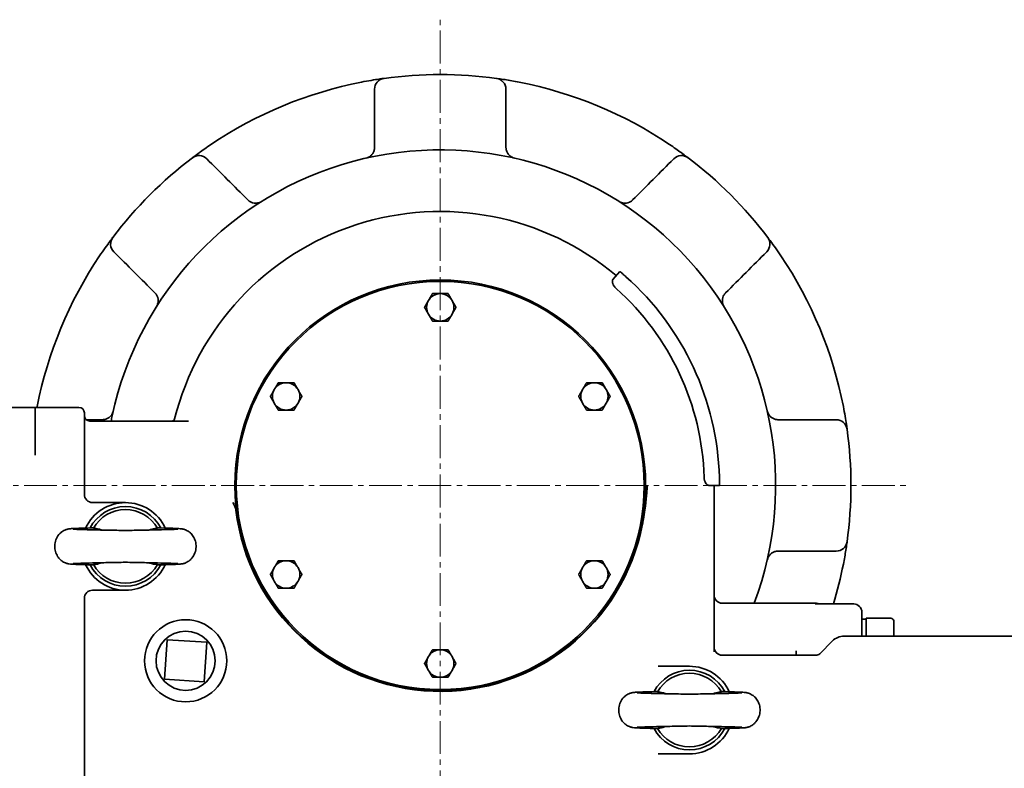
# Model space of a CAD drawing. Header units: millimetres. Extents: x -1136 to 1210, y -426 to 905.
# Tile 11 of 33: x -88 to 271, y -174 to 99. Entities that reach past the tile are written whole.
import ezdxf

# ---------------------------------------------------------------- set-up
doc = ezdxf.new("R2010")
doc.units = ezdxf.units.MM
doc.linetypes.add('点画线', pattern=[18, 12, -2, 2, -2])
doc.layers.add('中心线层', color=1, linetype='点画线', lineweight=18)
doc.layers.add('粗实线层', color=7, linetype='Continuous', lineweight=35)

msp = doc.modelspace()

# ---------------------------------------------------------------- linework, layer by layer
at = {"layer": '中心线层'}
for p, q in [((65.1863, -241.2162), (65.1863, 98.7838)), ((-104.8137, -71.2162), (235.1863, -71.2162))]:
    msp.add_line(p, q, dxfattribs=at)
at = {"layer": '粗实线层'}
for p, q in [((41.1863, 73.4075), (41.1863, 52.1461)), ((89.1863, 73.4075), (89.1863, 52.1461)), ((130.7506, 6.9203), (128.2349, 3.9223)), ((-82.8137, -42.7162), (-95.8137, -42.7162)), ((-82.8137, -42.7162), (-82.8137, -59.7162)), ((-82.8137, -42.7162), (-66.8137, -42.7162)), ((-64.8137, -44.7162), (-64.8137, -60.2162)), ((-62.8137, -47.7162), (-26.7538, -47.7162)), ((-82.8137, -60.2162), (-82.8137, -59.7162)), ((-64.8137, -74.4645), (-64.8137, -60.2162)), ((163.2726, -71.2162), (167.1863, -71.2162)), ((165.1863, -131.9012), (165.1863, -71.2162)), ((-49.8137, -77.4645), (-61.8137, -77.4645)), ((-61.8137, -109.4645), (-49.8137, -109.4645)), ((-64.8137, -202.7457), (-64.8137, -112.4645)), ((195.1863, -114.2162), (168.1863, -114.2162)), ((195.1863, -114.2162), (202.1863, -114.2162)), ((202.5335, -114.4933), (216.1863, -114.4933)), ((219.1863, -117.4933), (219.1863, -117.4987)), ((219.1863, -117.4987), (219.1863, -118.988)), ((219.1863, -118.988), (219.1863, -126.0761)), ((219.1863, -119.9814), (220.7863, -119.9814)), ((220.7863, -119.6814), (220.7863, -126.2162)), ((229.7863, -119.6814), (220.7863, -119.6814)), ((230.7863, -120.6814), (230.7863, -126.2162)), ((-34.5817, -127.5143), (-35.5156, -141.9841)), ((-20.1118, -128.4482), (-34.5817, -127.5143)), ((-21.0457, -142.9181), (-20.1118, -128.4482)), ((203.7721, -132.6304), (208.4289, -127.9735)), ((322.1863, -126.2162), (212.6716, -126.2162)), ((195.1863, -133.2162), (195.1863, -131.6484)), ((195.1863, -133.2162), (168.1863, -133.2162)), ((202.3579, -133.2162), (195.1863, -133.2162)), ((156.1863, -137.2162), (144.8051, -137.2162)), ((-35.5156, -141.9841), (-21.0457, -142.9181)), ((144.8051, -169.2162), (156.1863, -169.2162))]:
    msp.add_line(p, q, dxfattribs=at)
for centre, radius in [((65.1863, -71.2162), 75), ((65.1863, -71.2162), 74.5), ((-27.8137, -135.2162), 15), ((-27.8137, -135.2162), 10.8111)]:
    msp.add_circle(centre, radius, dxfattribs=at)
for centre, radius, start, end in [((65.1863, -71.2162), 150, 101.056729, 123.943271), ((45.1863, 73.4075), 4, 97.873494, 180), ((65.1863, -71.2162), 150, 82.126506, 97.873494), ((85.1863, 73.4075), 4, 0, 82.126506), ((65.1863, -71.2162), 150, 56.056729, 78.943271), ((65.1863, -71.2162), 122.5, 339.450259, 168.016669), ((65.1863, -71.2162), 150, 127.126506, 142.873494), ((-22.9359, 45.1903), 4, 45, 127.126506), ((153.3085, 45.1903), 4, 52.873494, 135), ((65.1863, -71.2162), 150, 37.126506, 52.873494), ((65.1863, -71.2162), 100, 50, 165.961475), ((-51.2202, 16.906), 4, 142.873494, 225), ((181.5928, 16.906), 4, 315, 37.126506), ((65.1863, -71.2162), 150, 146.056729, 168.943271), ((65.1863, -71.2162), 150, 11.056729, 33.943271), ((65.1863, -71.2162), 102, 1.685413, 48.314587), ((65.1863, -71.2162), 96.4329, 1.782743, 48.217257), ((65.1863, -6.2162), 5, 90, 150), ((65.1863, -6.2162), 5, 30, 90), ((65.1863, -6.2162), 5, 150, 210), ((65.1863, -6.2162), 5, 330, 30), ((65.1863, -6.2162), 5, 210, 270), ((65.1863, -6.2162), 5, 270, 330), ((8.8946, -38.7162), 5, 90, 150), ((8.8946, -38.7162), 5, 30, 90), ((121.478, -38.7162), 5, 90, 150), ((121.478, -38.7162), 5, 30, 90), ((8.8946, -38.7162), 5, 150, 210), ((8.8946, -38.7162), 5, 330, 30), ((121.478, -38.7162), 5, 150, 210), ((121.478, -38.7162), 5, 330, 30), ((-66.8137, -44.7162), 2, 0, 90), ((8.8946, -38.7162), 5, 210, 270), ((8.8946, -38.7162), 5, 270, 330), ((121.478, -38.7162), 5, 210, 270), ((121.478, -38.7162), 5, 270, 330), ((-62.8137, -45.7162), 2, 180, 270), ((-32.7971, -46.7162), 1, 270, 345.961475), ((209.81, -51.2162), 4, 7.873494, 90), ((65.1863, -71.2162), 150, 352.126506, 7.873494), ((-61.8137, -74.4645), 3, 180, 270), ((-49.8137, -93.4645), 16, 24.705808, 155.294103), ((-49.8137, -93.4645), 14.55, 27.551912, 152.448066), ((-49.8137, -93.4645), 13.45, 29.731493, 150.268507), ((65.1863, -71.2162), 75.1828, 186.879101, 349.176272), ((209.81, -91.2162), 4, 270, 352.126506), ((-49.8137, -93.4645), 16, 204.706806, 335.293098), ((-49.8137, -93.4645), 14.55, 207.553018, 332.446952), ((-49.8137, -93.4645), 13.45, 209.731408, 330.268591), ((8.8946, -103.7162), 5, 90, 150), ((8.8946, -103.7162), 5, 30, 90), ((121.478, -103.7162), 5, 90, 150), ((121.478, -103.7162), 5, 30, 90), ((65.1863, -71.2162), 150, 343.230997, 348.943271), ((8.8946, -103.7162), 5, 150, 210), ((8.8946, -103.7162), 5, 330, 30), ((121.478, -103.7162), 5, 150, 210), ((121.478, -103.7162), 5, 330, 30), ((8.8946, -103.7162), 5, 210, 270), ((8.8946, -103.7162), 5, 270, 330), ((121.478, -103.7162), 5, 210, 270), ((121.478, -103.7162), 5, 270, 330), ((-61.8137, -112.4645), 3, 90, 180), ((168.1863, -111.2162), 3, 180, 270), ((202.1863, -117.2162), 3, 65.18139, 90), ((216.1863, -117.4933), 3, 0, 90), ((229.7863, -120.6814), 1, 0, 90), ((212.6716, -132.2162), 6, 90, 135), ((65.1863, -136.2162), 5, 90, 150), ((65.1863, -136.2162), 5, 30, 90), ((168.1863, -130.2162), 3, 180, 270), ((202.3579, -131.2162), 2, 270, 315), ((65.1863, -136.2162), 5, 150, 210), ((65.1863, -136.2162), 5, 330, 30), ((65.1863, -136.2162), 5, 210, 270), ((65.1863, -136.2162), 5, 270, 330), ((156.1863, -153.2162), 14.55, 27.551904, 152.448065), ((156.1863, -153.2162), 13.45, 29.731493, 150.268507), ((156.1863, -153.2162), 16, 24.7058, 90), ((156.1863, -153.2162), 14.55, 207.553018, 332.446958), ((156.1863, -153.2162), 13.45, 209.731408, 330.268593), ((156.1863, -153.2162), 16, 270, 335.293104)]:
    msp.add_arc(centre, radius, start, end, dxfattribs=at)
for centre, major_axis, ratio, start_param, end_param in [((36.1172, 51.963), (5.0163, 0.8277), 0.88131898, 6.07722974, 6.13880671), ((94.2554, 51.963), (-5.0163, 0.8277), 0.88131898, 0.14437859, 0.20595556), ((-1.3596, 36.4396), (-4.1324, -2.9618), 0.88131898, 0.14437859, 0.20595556), ((131.7322, 36.4396), (4.1324, -2.9618), 0.88131898, 6.07722974, 6.13880671), ((-42.4695, -4.6703), (2.9618, 4.1324), 0.88131898, 6.07722974, 6.13880671), ((172.8421, -4.6703), (-2.9618, 4.1324), 0.88131898, 0.14437859, 0.20595556), ((-57.9929, -42.1471), (-0.8277, -5.0163), 0.88131898, 0.14437859, 0.20595556), ((188.3655, -42.1471), (0.8277, -5.0163), 0.88131898, 6.07722974, 6.13880671), ((63.3845, -34.1481), (0, 159.316), 0.49999912, 4.4726258, 4.47756684), ((188.3655, -100.2853), (0.8277, 5.0163), 0.88131898, 0.14437859, 0.20595556)]:
    msp.add_ellipse(centre, major_axis=major_axis, ratio=ratio, start_param=start_param, end_param=end_param, dxfattribs=at)
for points, knots in [([(44.6384, 77.3698), (44.6384, 77.3698), (44.318, 77.3259), (42.7914, 77.1073), (40.0584, 76.6775), (37.6286, 76.2358), (36.4192, 75.9995)], [0, 0, 0, 0, 1.78578244, 3.57156488, 5.95260813, 8.33365139, 8.33365139, 8.33365139, 8.33365139]), ([(93.9534, 75.9995), (93.0476, 76.1765), (91.2145, 76.5165), (88.4901, 76.9704), (86.3045, 77.2927), (85.7342, 77.3698), (85.7342, 77.3698)], [0, 0, 0, 0, 1.78578604, 3.57157208, 5.95262014, 8.33366819, 8.33366819, 8.33366819, 8.33366819]), ([(-18.5695, 53.2224), (-19.3352, 52.7071), (-20.8718, 51.6513), (-23.1191, 50.0459), (-24.8925, 48.7283), (-25.3502, 48.3795), (-25.3502, 48.3795)], [0, 0, 0, 0, 1.78578604, 3.57157208, 5.95262013, 8.33366819, 8.33366819, 8.33366819, 8.33366819]), ([(41.1767, 51.8692), (41.1481, 51.4566), (40.9619, 50.6707), (40.4292, 49.7326), (39.7434, 49.0222), (38.9626, 48.5244), (38.3966, 48.322), (38.0954, 48.2507), (38.0836, 48.248), (38.0717, 48.2453)], [0, 0, 0, 0, 1.01356307, 2.02712613, 3.0406892, 4.05425226, 5.06781533, 5.06781533, 5.10935688, 5.10935688, 5.10935688, 5.10935688]), ([(92.3009, 48.2453), (92.289, 48.248), (92.2772, 48.2507), (91.976, 48.322), (91.41, 48.5244), (90.6292, 49.0222), (89.9434, 49.7326), (89.4107, 50.6707), (89.2245, 51.4566), (89.1959, 51.8692)], [0, 0, 0, 0, 0.04155741, 0.04155741, 1.05511731, 2.06867722, 3.08223713, 4.09579704, 5.10935694, 5.10935694, 5.10935694, 5.10935694]), ([(155.7228, 48.3795), (155.7228, 48.3795), (155.2636, 48.7285), (153.0032, 50.4098), (150.4755, 52.1903), (148.9421, 53.2224)], [0, 0, 0, 0, 2.38102667, 4.76205334, 8.33359334, 8.33359334, 8.33359334, 8.33359334]), ([(-0.1128, 32.4288), (-0.123, 32.4224), (-0.1331, 32.416), (-0.3964, 32.2535), (-0.9398, 31.9963), (-1.8439, 31.7961), (-2.8313, 31.8134), (-3.8714, 32.1), (-4.5588, 32.5241), (-4.8709, 32.7957)], [0, 0, 0, 0, 0.04093945, 0.04093945, 1.05462126, 2.06830307, 3.08198488, 4.09566669, 5.1093485, 5.1093485, 5.1093485, 5.1093485]), ([(135.2435, 32.7957), (134.9314, 32.5241), (134.244, 32.1), (133.2039, 31.8134), (132.2166, 31.7961), (131.3124, 31.9963), (130.769, 32.2535), (130.5058, 32.416), (130.4956, 32.4224), (130.4854, 32.4288)], [0, 0, 0, 0, 1.01366917, 2.02733833, 3.0410075, 4.05467667, 5.06834583, 5.06834583, 5.10934874, 5.10934874, 5.10934874, 5.10934874]), ([(-54.4094, 19.3203), (-54.4094, 19.3203), (-54.6049, 19.0628), (-55.5298, 17.8288), (-57.1585, 15.5924), (-58.5642, 13.5619), (-59.2523, 12.5396)], [0, 0, 0, 0, 1.78578244, 3.57156488, 5.95260813, 8.33365138, 8.33365138, 8.33365138, 8.33365138]), ([(189.6249, 12.5396), (188.9378, 13.5605), (187.5225, 15.6045), (185.9019, 17.8292), (184.9768, 19.0638), (184.782, 19.3203), (184.782, 19.3203)], [0, 0, 0, 0, 2.38104254, 4.76208507, 6.54786697, 8.33364887, 8.33364887, 8.33364887, 8.33364887]), ([(128.0339, 3.0904), (128.0205, 3.285), (128.0352, 3.4598), (128.1111, 3.7323), (128.1641, 3.8378), (128.2349, 3.9223)], [0, 0, 0, 0, 0.477835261, 0.477835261, 0.875178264, 0.875178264, 0.875178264, 0.875178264]), ([(133.0204, 4.9582), (132.739, 5.2087), (132.4374, 5.4743), (131.8798, 5.9597), (131.6239, 6.1796), (131.2187, 6.5256), (131.0425, 6.6747), (130.8084, 6.872), (130.7506, 6.9203), (130.7506, 6.9203)], [0, 0, 0, 0, 0.75017322, 0.75017322, 1.50034644, 1.50034644, 2.25038803, 2.25038803, 3.00042962, 3.00042962, 3.00042962, 3.00042962]), ([(129.4403, 0.6916), (129.4271, 0.7034), (129.414, 0.7152), (129.1262, 0.9774), (128.8636, 1.2707), (128.4423, 1.8663), (128.2833, 2.1687), (128.1002, 2.6595), (128.049, 2.8827), (128.0339, 3.0904)], [0, 0, 0, 0, 0.04660341, 0.04660341, 1.03080212, 1.03080212, 2.01500082, 2.01500082, 2.84166518, 2.84166518, 2.84166518, 2.84166518]), ([(-38.8255, -1.159), (-38.554, -1.4711), (-38.1299, -2.1585), (-37.8433, -3.1986), (-37.826, -4.1859), (-38.0262, -5.0901), (-38.2834, -5.6335), (-38.4459, -5.8967), (-38.4523, -5.9069), (-38.4587, -5.9171)], [0, 0, 0, 0, 1.01366917, 2.02733833, 3.0410075, 4.05467667, 5.06834583, 5.06834583, 5.10934874, 5.10934874, 5.10934874, 5.10934874]), ([(168.8313, -5.9171), (168.8249, -5.9069), (168.8185, -5.8968), (168.656, -5.6335), (168.3988, -5.0901), (168.1986, -4.186), (168.2159, -3.1986), (168.5025, -2.1585), (168.9266, -1.4711), (169.1981, -1.159)], [0, 0, 0, 0, 0.04093945, 0.04093945, 1.05462126, 2.06830307, 3.08198488, 4.09566669, 5.1093485, 5.1093485, 5.1093485, 5.1093485]), ([(213.7722, -50.6682), (213.7722, -50.6682), (213.7284, -50.3479), (213.5098, -48.8213), (213.08, -46.0883), (212.6383, -43.6585), (212.402, -42.4491)], [0, 0, 0, 0, 1.78578244, 3.57156488, 5.95260813, 8.33365139, 8.33365139, 8.33365139, 8.33365139]), ([(-54.2941, -44.1808), (-54.507, -45.0301), (-55.1541, -46.1077), (-56.6998, -46.9943), (-57.4865, -47.178), (-57.8991, -47.2066)], [0, 0, 0, 0, 2.98952766, 4.00308558, 5.0166435, 5.0166435, 5.0166435, 5.0166435]), ([(-54.3133, -44.2655), (-54.3062, -44.2354), (-54.2991, -44.2053), (-54.2864, -44.1507), (-54.2808, -44.1261), (-54.2752, -44.1016)], [0, 0, 0, 0, 0.092784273, 0.092784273, 0.168296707, 0.168296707, 0.168296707, 0.168296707]), ([(-54.2752, -44.1016), (-54.2779, -44.1135), (-54.2806, -44.1253), (-54.2869, -44.1517), (-54.2905, -44.1663), (-54.2941, -44.1808)], [0, 0, 0, 0, 0.036524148, 0.036524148, 0.0814757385, 0.0814757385, 0.0814757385, 0.0814757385]), ([(188.2717, -47.2066), (187.8591, -47.178), (187.0732, -46.9918), (186.1351, -46.4591), (185.4247, -45.7733), (184.9269, -44.9925), (184.7245, -44.4265), (184.6532, -44.1253), (184.6505, -44.1134), (184.6478, -44.1016)], [0, 0, 0, 0, 1.01356307, 2.02712613, 3.0406892, 4.05425226, 5.06781533, 5.06781533, 5.10935688, 5.10935688, 5.10935688, 5.10935688]), ([(162.5737, -70.8973), (162.3983, -70.7443), (162.2362, -70.5387), (161.9603, -70.052), (161.8309, -69.7358), (161.6455, -69.0302), (161.5896, -68.6406), (161.5737, -68.2515), (161.5731, -68.2339), (161.5725, -68.2162)], [0, 0, 0, 0, 0.93961128, 0.93961128, 1.91321022, 1.91321022, 2.88680917, 2.88680917, 2.93291067, 2.93291067, 2.93291067, 2.93291067]), ([(167.1863, -71.2162), (167.1863, -71.2162), (167.1864, -71.1409), (167.1857, -70.8347), (167.1848, -70.6039), (167.1802, -70.0711), (167.1762, -69.7337), (167.1628, -68.9945), (167.1533, -68.5928), (167.1422, -68.2162)], [0, 0, 0, 0, 0.75004159, 0.75004159, 1.50008318, 1.50008318, 2.2502564, 2.2502564, 3.00042962, 3.00042962, 3.00042962, 3.00042962]), ([(163.2726, -71.2162), (163.0874, -71.2162), (162.8753, -71.1353), (162.6344, -70.9492), (162.6039, -70.924), (162.5737, -70.8973)], [0, 0, 0, 0, 0.68278362, 0.68278362, 0.781648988, 0.781648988, 0.781648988, 0.781648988]), ([(139.0316, -85.3346), (139.0351, -85.3162), (139.0386, -85.2978), (139.1501, -84.7133), (139.2547, -84.1424), (139.5519, -82.442), (139.7326, -81.302), (140.4372, -76.3302), (140.6763, -72.8878), (140.753, -72.077), (140.7583, -72.0247), (140.7637, -71.9813)], [0, 0, 0, 0, 0.04369937, 0.04369937, 1.38758537, 1.38758537, 4.02318306, 4.02318306, 12.83326335, 12.83326335, 13.4720753, 13.4720753, 13.4720753, 13.4720753]), ([(-9.4553, -80.2212), (-9.5083, -79.7817), (-9.6457, -79.3539), (-9.8185, -78.9455), (-9.8379, -78.8996), (-9.8579, -78.8539), (-9.8782, -78.8083), (-9.898, -78.7641), (-9.9181, -78.72), (-9.9387, -78.6761), (-10.0225, -78.4967), (-10.1159, -78.3116), (-10.2133, -78.126), (-10.3278, -77.9078), (-10.4474, -77.6885), (-10.5642, -77.4744), (-10.566, -77.4711), (-10.5678, -77.4678), (-10.5696, -77.4645)], [0, 0, 0, 0, 1.36056492, 1.36056492, 1.36056492, 1.51347922, 1.51347922, 1.51347922, 1.66173873, 1.66173873, 1.66173873, 2.26770322, 2.26770322, 2.26770322, 2.97987877, 2.97987877, 2.97987877, 2.99091338, 2.99091338, 2.99091338, 2.99091338]), ([(-61.5716, -100.2226), (-63.3639, -100.1803), (-64.9678, -100.1375), (-67.5405, -100.0527), (-68.5365, -100.0114), (-69.703, -99.9355), (-69.9986, -99.9213), (-70.6416, -99.8183), (-70.8005, -99.7898), (-71.1231, -99.7113), (-71.263, -99.673), (-71.6095, -99.5603), (-71.8255, -99.4775), (-72.29, -99.2622), (-72.542, -99.1226), (-73.1442, -98.7258), (-73.4864, -98.4403), (-74.1873, -97.7086), (-74.5295, -97.2332), (-75.1178, -96.14), (-75.3467, -95.4981), (-75.6182, -94.1428), (-75.6477, -93.4111), (-75.4891, -91.9635), (-75.2913, -91.2292), (-74.6764, -89.8981), (-74.255, -89.2809), (-73.5225, -88.5324), (-73.2752, -88.3179), (-72.7814, -87.9566), (-72.5352, -87.8038), (-72.079, -87.5647), (-71.8673, -87.4707), (-71.5251, -87.341), (-71.3883, -87.2958), (-71.0728, -87.2029), (-70.9081, -87.165), (-70.6231, -87.1074), (-70.5025, -87.0881), (-70.1908, -87.043), (-70.0272, -87.0262), (-69.3551, -86.9645), (-68.8002, -86.9348), (-67.3314, -86.8701), (-66.4295, -86.8383), (-64.2696, -86.7734), (-62.9794, -86.7399), (-61.5715, -86.7067)], [0, 0, 0, 0, 4.44472771, 4.44472771, 8.8304291, 8.8304291, 11.31358957, 11.31358957, 11.96716615, 11.96716615, 12.36656086, 12.36656086, 12.88481374, 12.88481374, 13.48472706, 13.48472706, 14.38422397, 14.38422397, 15.55089639, 15.55089639, 16.90029034, 16.90029034, 18.34681128, 18.34681128, 19.84550467, 19.84550467, 21.31676138, 21.31676138, 21.9819959, 21.9819959, 22.58003457, 22.58003457, 23.08073678, 23.08073678, 23.43226548, 23.43226548, 23.96643862, 23.96643862, 24.5399077, 24.5399077, 25.62770282, 25.62770282, 28.89251364, 28.89251364, 32.18528494, 32.18528494, 35.67662244, 35.67662244, 35.67662244, 35.67662244]), ([(-68.9275, -87.1673), (-68.9275, -87.1673), (-68.8699, -87.1733), (-68.6152, -87.1928), (-68.3388, -87.2098), (-67.4233, -87.2549), (-66.6486, -87.2848), (-64.5691, -87.3514), (-63.15, -87.3891), (-59.9084, -87.4658), (-58.0239, -87.5056), (-54.0569, -87.585), (-51.9248, -87.6254), (-49.8137, -87.6653)], [0, 0, 0, 0, 1.08043668, 1.08043668, 3.07876236, 3.07876236, 6.35726144, 6.35726144, 10.43746288, 10.43746288, 14.74468292, 14.74468292, 19.12136709, 19.12136709, 19.12136709, 19.12136709]), ([(-58.3941, -87.4969), (-58.8047, -87.3561), (-59.2237, -87.2302), (-60.2562, -86.9708), (-60.8728, -86.8579), (-61.4931, -86.7942)], [0, 0, 0, 0, 1.31247756, 1.31247756, 3.18405408, 3.18405408, 3.18405408, 3.18405408]), ([(-49.8137, -87.6653), (-47.6664, -87.6247), (-45.4969, -87.5836), (-41.4403, -87.5023), (-39.5037, -87.4611), (-36.1329, -87.3805), (-34.6456, -87.3399), (-32.332, -87.2617), (-31.4381, -87.2208), (-30.8132, -87.1784), (-30.6999, -87.1673), (-30.6999, -87.1673)], [0, 0, 0, 0, 4.45715478, 4.45715478, 8.90731427, 8.90731427, 13.29365287, 13.29365287, 17.58767669, 17.58767669, 19.12134141, 19.12134141, 19.12134141, 19.12134141]), ([(-38.1343, -86.7942), (-38.4204, -86.8236), (-38.7056, -86.8634), (-39.7508, -87.0451), (-40.5007, -87.2457), (-41.2328, -87.4968)], [0, 0, 0, 0, 0.8641175, 0.8641175, 3.18343968, 3.18343968, 3.18343968, 3.18343968]), ([(-38.0559, -86.7067), (-36.2637, -86.749), (-34.6599, -86.7918), (-32.0875, -86.8766), (-31.0916, -86.9179), (-29.9251, -86.9938), (-29.6294, -87.008), (-28.986, -87.1112), (-28.8272, -87.1396), (-28.5048, -87.2181), (-28.365, -87.2564), (-28.0183, -87.3692), (-27.8022, -87.4521), (-27.3379, -87.6675), (-27.0861, -87.807), (-26.4844, -88.2036), (-26.1423, -88.4886), (-25.4389, -89.221), (-25.0944, -89.6981), (-24.5071, -90.7922), (-24.282, -91.4331), (-24.0135, -92.7827), (-23.979, -93.5097), (-24.1328, -94.9633), (-24.3375, -95.7066), (-24.9578, -97.0369), (-25.3735, -97.6475), (-26.1005, -98.3937), (-26.3491, -98.61), (-26.8433, -98.9717), (-27.0881, -99.1237), (-27.5432, -99.3627), (-27.7552, -99.457), (-28.0984, -99.5873), (-28.236, -99.6328), (-28.5526, -99.7261), (-28.7178, -99.7641), (-29.0029, -99.8218), (-29.1233, -99.8411), (-29.4345, -99.8862), (-29.5978, -99.903), (-30.2683, -99.9646), (-30.8212, -99.9942), (-32.2876, -100.059), (-33.1902, -100.0907), (-35.3528, -100.1558), (-36.6453, -100.1893), (-38.0558, -100.2226)], [0, 0, 0, 0, 4.44453312, 4.44453312, 8.83003789, 8.83003789, 11.31355569, 11.31355569, 11.96625465, 11.96625465, 12.36573838, 12.36573838, 12.88428136, 12.88428136, 13.4835353, 13.4835353, 14.38236512, 14.38236512, 15.55423543, 15.55423543, 16.89905586, 16.89905586, 18.3377428, 18.3377428, 19.85537027, 19.85537027, 21.31086576, 21.31086576, 21.98046922, 21.98046922, 22.57538826, 22.57538826, 23.07664896, 23.07664896, 23.42969355, 23.42969355, 23.96481491, 23.96481491, 24.53719322, 24.53719322, 25.62267632, 25.62267632, 28.88046057, 28.88046057, 32.17877854, 32.17877854, 35.6766581, 35.6766581, 35.6766581, 35.6766581]), ([(212.402, -99.9833), (212.7565, -98.1691), (213.2847, -95.1229), (213.6942, -92.3356), (213.7722, -91.7641), (213.7722, -91.7641)], [0, 0, 0, 0, 3.57154002, 5.95256669, 8.33359337, 8.33359337, 8.33359337, 8.33359337]), ([(184.6478, -98.3308), (184.6505, -98.3189), (184.6532, -98.3071), (184.7245, -98.0059), (184.9269, -97.4398), (185.4247, -96.6591), (186.1351, -95.9733), (187.0732, -95.4406), (187.8591, -95.2544), (188.2717, -95.2258)], [0, 0, 0, 0, 0.04155741, 0.04155741, 1.05511731, 2.06867722, 3.08223713, 4.09579704, 5.10935694, 5.10935694, 5.10935694, 5.10935694]), ([(-49.8137, -99.2639), (-51.9614, -99.3045), (-54.1314, -99.3457), (-58.1886, -99.427), (-60.1255, -99.4682), (-63.4964, -99.5488), (-64.9837, -99.5894), (-67.2972, -99.6676), (-68.1911, -99.7085), (-68.8159, -99.7509), (-68.9291, -99.762), (-68.9291, -99.762)], [0, 0, 0, 0, 4.45811144, 4.45811144, 8.90888972, 8.90888972, 13.29546608, 13.29546608, 17.58981859, 17.58981859, 19.12299524, 19.12299524, 19.12299524, 19.12299524]), ([(-61.4931, -100.1349), (-61.207, -100.1055), (-60.9218, -100.0656), (-59.8769, -99.884), (-59.1273, -99.6835), (-58.3955, -99.4325)], [0, 0, 0, 0, 0.8641174, 0.8641174, 3.18248093, 3.18248093, 3.18248093, 3.18248093]), ([(-30.6983, -99.762), (-30.6983, -99.762), (-30.7561, -99.756), (-31.0115, -99.7364), (-31.2884, -99.7194), (-32.2053, -99.6743), (-32.9809, -99.6444), (-35.0625, -99.5777), (-36.4826, -99.54), (-39.7258, -99.4633), (-41.611, -99.4235), (-45.5762, -99.3442), (-47.7055, -99.3038), (-49.8137, -99.2639)], [0, 0, 0, 0, 1.08255392, 1.08255392, 3.08257414, 3.08257414, 6.36319957, 6.36319957, 10.44432274, 10.44432274, 14.75220133, 14.75220133, 19.12301604, 19.12301604, 19.12301604, 19.12301604]), ([(-41.232, -99.4326), (-40.8218, -99.5732), (-40.4033, -99.6989), (-39.3712, -99.9582), (-38.7546, -100.0712), (-38.1343, -100.1349)], [0, 0, 0, 0, 1.31115569, 1.31115569, 3.18273846, 3.18273846, 3.18273846, 3.18273846]), ([(202.5335, -114.4933), (202.4205, -114.4933), (202.3072, -114.5002), (202.1915, -114.5144), (202.1889, -114.5147), (202.1863, -114.515)], [0, 0, 0, 0, 0.340272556, 0.340272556, 0.348021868, 0.348021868, 0.348021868, 0.348021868]), ([(144.4284, -159.9742), (142.6361, -159.932), (141.0322, -159.8891), (138.4595, -159.8043), (137.4635, -159.7631), (136.297, -159.6871), (136.0014, -159.673), (135.3584, -159.5699), (135.1995, -159.5415), (134.8769, -159.4629), (134.737, -159.4246), (134.3905, -159.312), (134.1745, -159.2291), (133.71, -159.0138), (133.458, -158.8743), (132.8558, -158.4774), (132.5136, -158.192), (131.8127, -157.4603), (131.4705, -156.9849), (130.8822, -155.8917), (130.6533, -155.2497), (130.3818, -153.8945), (130.3523, -153.1627), (130.5109, -151.7151), (130.7087, -150.9808), (131.3236, -149.6498), (131.745, -149.0325), (132.4775, -148.2841), (132.7248, -148.0695), (133.2186, -147.7083), (133.4648, -147.5555), (133.921, -147.3163), (134.1327, -147.2223), (134.4749, -147.0927), (134.6117, -147.0475), (134.9272, -146.9546), (135.0919, -146.9167), (135.3769, -146.8591), (135.4975, -146.8398), (135.8092, -146.7947), (135.9728, -146.7778), (136.6449, -146.7161), (137.1998, -146.6865), (138.6686, -146.6217), (139.5705, -146.59), (141.7304, -146.5251), (143.0206, -146.4916), (144.4285, -146.4584)], [0, 0, 0, 0, 4.44472724, 4.44472724, 8.83042821, 8.83042821, 11.31358857, 11.31358857, 11.96716577, 11.96716577, 12.3665607, 12.3665607, 12.8848136, 12.8848136, 13.48472687, 13.48472687, 14.38422373, 14.38422373, 15.55089659, 15.55089659, 16.90029081, 16.90029081, 18.34681102, 18.34681102, 19.84550467, 19.84550467, 21.3167615, 21.3167615, 21.98199602, 21.98199602, 22.58003464, 22.58003464, 23.08073673, 23.08073673, 23.43226532, 23.43226532, 23.96643835, 23.96643835, 24.53990743, 24.53990743, 25.62770266, 25.62770266, 28.8925138, 28.8925138, 32.18528489, 32.18528489, 35.67662215, 35.67662215, 35.67662215, 35.67662215]), ([(137.0725, -146.919), (137.0725, -146.919), (137.1301, -146.9249), (137.3848, -146.9445), (137.6612, -146.9614), (138.5767, -147.0065), (139.3514, -147.0364), (141.4309, -147.1031), (142.85, -147.1408), (146.0916, -147.2174), (147.9761, -147.2573), (151.9431, -147.3366), (154.0752, -147.3771), (156.1863, -147.417)], [0, 0, 0, 0, 1.08043654, 1.08043654, 3.07876206, 3.07876206, 6.35726105, 6.35726105, 10.43746266, 10.43746266, 14.74468289, 14.74468289, 19.12136711, 19.12136711, 19.12136711, 19.12136711]), ([(147.6059, -147.2485), (147.1953, -147.1078), (146.7763, -146.9819), (145.7438, -146.7225), (145.1272, -146.6096), (144.5069, -146.5458)], [0, 0, 0, 0, 1.31247701, 1.31247701, 3.18405354, 3.18405354, 3.18405354, 3.18405354]), ([(156.1863, -147.417), (158.3336, -147.3764), (160.5031, -147.3352), (164.5597, -147.254), (166.4963, -147.2128), (169.8671, -147.1321), (171.3544, -147.0916), (173.668, -147.0133), (174.5619, -146.9724), (175.1868, -146.93), (175.3001, -146.919), (175.3001, -146.919)], [0, 0, 0, 0, 4.45715485, 4.45715485, 8.90731779, 8.90731779, 13.29366069, 13.29366069, 17.58767838, 17.58767838, 19.12134089, 19.12134089, 19.12134089, 19.12134089]), ([(167.8657, -146.5458), (167.5796, -146.5752), (167.2944, -146.6151), (166.2492, -146.7968), (165.4993, -146.9974), (164.7672, -147.2485)], [0, 0, 0, 0, 0.8641175, 0.8641175, 3.1834533, 3.1834533, 3.1834533, 3.1834533]), ([(167.9441, -146.4584), (169.7364, -146.5007), (171.3401, -146.5435), (173.9125, -146.6283), (174.9084, -146.6696), (176.0749, -146.7455), (176.3706, -146.7596), (177.014, -146.8628), (177.1728, -146.8913), (177.4952, -146.9698), (177.635, -147.0081), (177.9817, -147.1208), (178.1978, -147.2038), (178.6621, -147.4192), (178.9139, -147.5586), (179.5156, -147.9552), (179.8576, -148.2403), (180.5611, -148.9726), (180.9056, -149.4498), (181.4929, -150.5438), (181.718, -151.1848), (181.9865, -152.5343), (182.021, -153.2613), (181.8672, -154.715), (181.6625, -155.4583), (181.0422, -156.7885), (180.6265, -157.3991), (179.8996, -158.1453), (179.6509, -158.3616), (179.1567, -158.7233), (178.912, -158.8754), (178.4569, -159.1143), (178.2448, -159.2087), (177.9016, -159.339), (177.7641, -159.3844), (177.4474, -159.4778), (177.2822, -159.5158), (176.9971, -159.5734), (176.8767, -159.5927), (176.5655, -159.6378), (176.4022, -159.6546), (175.7317, -159.7163), (175.1788, -159.7458), (173.7124, -159.8106), (172.8098, -159.8424), (170.6472, -159.9074), (169.3547, -159.941), (167.9442, -159.9742)], [0, 0, 0, 0, 4.44454509, 4.44454509, 8.83006005, 8.83006005, 11.31358316, 11.31358316, 11.96625758, 11.96625758, 12.36573397, 12.36573397, 12.88427798, 12.88427798, 13.48353196, 13.48353196, 14.38236157, 14.38236157, 15.5542316, 15.5542316, 16.89905066, 16.89905066, 18.33773466, 18.33773466, 19.8553563, 19.8553563, 21.31086466, 21.31086466, 21.98046719, 21.98046719, 22.57537972, 22.57537972, 23.07664225, 23.07664225, 23.42969066, 23.42969066, 23.9648148, 23.9648148, 24.53719155, 24.53719155, 25.62267187, 25.62267187, 28.88044774, 28.88044774, 32.17877512, 32.17877512, 35.6766651, 35.6766651, 35.6766651, 35.6766651]), ([(156.1863, -159.0156), (154.0386, -159.0562), (151.8686, -159.0973), (147.8114, -159.1786), (145.8745, -159.2198), (142.5036, -159.3005), (141.0163, -159.341), (138.7028, -159.4193), (137.8089, -159.4602), (137.1841, -159.5026), (137.0709, -159.5136), (137.0709, -159.5136)], [0, 0, 0, 0, 4.45811112, 4.45811112, 8.908889, 8.908889, 13.29546517, 13.29546517, 17.58981784, 17.58981784, 19.12299484, 19.12299484, 19.12299484, 19.12299484]), ([(144.5069, -159.8865), (144.793, -159.8571), (145.0782, -159.8173), (146.1231, -159.6356), (146.8727, -159.4352), (147.6045, -159.1842)], [0, 0, 0, 0, 0.8641174, 0.8641174, 3.1824806, 3.1824806, 3.1824806, 3.1824806]), ([(175.3017, -159.5136), (175.3017, -159.5136), (175.2439, -159.5077), (174.9885, -159.4881), (174.7117, -159.4711), (173.7947, -159.4259), (173.0191, -159.396), (170.9375, -159.3294), (169.5174, -159.2916), (166.2742, -159.215), (164.389, -159.1751), (160.4238, -159.0958), (158.2945, -159.0554), (156.1863, -159.0156)], [0, 0, 0, 0, 1.08255185, 1.08255185, 3.0825711, 3.0825711, 6.36319535, 6.36319535, 10.44431535, 10.44431535, 14.75219056, 14.75219056, 19.12302582, 19.12302582, 19.12302582, 19.12302582]), ([(164.768, -159.1843), (165.1782, -159.3249), (165.5967, -159.4506), (166.6288, -159.7099), (167.2454, -159.8228), (167.8657, -159.8865)], [0, 0, 0, 0, 1.31116381, 1.31116381, 3.18274653, 3.18274653, 3.18274653, 3.18274653])]:
    msp.add_open_spline(points, degree=3, knots=knots, dxfattribs=at)
for points, degree in [([(-5.0734, 32.9847), (-10.0854, 37.9966), (-15.0967, 43.0079), (-20.1075, 48.0187)], 3), ([(150.4801, 48.0187), (145.4693, 43.0079), (140.458, 37.9966), (135.446, 32.9847)], 3), ([(-54.0486, 14.0776), (-49.0378, 9.0668), (-44.0265, 4.0555), (-39.0146, -0.9565)], 3), ([(169.3872, -0.9565), (174.3991, 4.0555), (179.4104, 9.0668), (184.4212, 14.0776)], 3), ([(60.8562, -3.7162), (61.526, -2.5559), (62.2995, -1.2162)], 2), ([(62.2995, -1.2162), (63.8466, -1.2162), (65.1863, -1.2162)], 2), ([(65.1863, -1.2162), (66.526, -1.2162), (68.0731, -1.2162)], 2), ([(68.0731, -1.2162), (68.8466, -2.5559), (69.5164, -3.7162)], 2), ([(59.4128, -6.2162), (60.1863, -4.8764), (60.8562, -3.7162)], 2), ([(60.8562, -8.7162), (60.1863, -7.5559), (59.4128, -6.2162)], 2), ([(69.5164, -3.7162), (70.1863, -4.8764), (70.9598, -6.2162)], 2), ([(70.9598, -6.2162), (70.1863, -7.5559), (69.5164, -8.7162)], 2), ([(62.2995, -11.2162), (61.526, -9.8764), (60.8562, -8.7162)], 2), ([(69.5164, -8.7162), (68.8466, -9.8764), (68.0731, -11.2162)], 2), ([(65.1863, -11.2162), (63.8466, -11.2162), (62.2995, -11.2162)], 2), ([(68.0731, -11.2162), (66.526, -11.2162), (65.1863, -11.2162)], 2), ([(4.5645, -36.2162), (5.2344, -35.0559), (6.0079, -33.7162)], 2), ([(6.0079, -33.7162), (7.5549, -33.7162), (8.8946, -33.7162)], 2), ([(8.8946, -33.7162), (10.2344, -33.7162), (11.7814, -33.7162)], 2), ([(11.7814, -33.7162), (12.5549, -35.0559), (13.2248, -36.2162)], 2), ([(117.1478, -36.2162), (117.8177, -35.0559), (118.5912, -33.7162)], 2), ([(118.5912, -33.7162), (120.1382, -33.7162), (121.478, -33.7162)], 2), ([(121.478, -33.7162), (122.8177, -33.7162), (124.3647, -33.7162)], 2), ([(124.3647, -33.7162), (125.1382, -35.0559), (125.8081, -36.2162)], 2), ([(3.1211, -38.7162), (3.8946, -37.3764), (4.5645, -36.2162)], 2), ([(4.5645, -41.2162), (3.8946, -40.0559), (3.1211, -38.7162)], 2), ([(13.2248, -36.2162), (13.8946, -37.3764), (14.6682, -38.7162)], 2), ([(14.6682, -38.7162), (13.8946, -40.0559), (13.2248, -41.2162)], 2), ([(115.7044, -38.7162), (116.478, -37.3764), (117.1478, -36.2162)], 2), ([(117.1478, -41.2162), (116.478, -40.0559), (115.7044, -38.7162)], 2), ([(125.8081, -36.2162), (126.478, -37.3764), (127.2515, -38.7162)], 2), ([(127.2515, -38.7162), (126.478, -40.0559), (125.8081, -41.2162)], 2), ([(-82.0294, -42.4491), (-82.0468, -42.538), (-82.0641, -42.6271), (-82.0813, -42.7162)], 3), ([(6.0079, -43.7162), (5.2344, -42.3764), (4.5645, -41.2162)], 2), ([(13.2248, -41.2162), (12.5549, -42.3764), (11.7814, -43.7162)], 2), ([(118.5912, -43.7162), (117.8177, -42.3764), (117.1478, -41.2162)], 2), ([(125.8081, -41.2162), (125.1382, -42.3764), (124.3647, -43.7162)], 2), ([(-54.6442, -45.7819), (-54.7808, -46.4254), (-54.9136, -47.0771), (-55.0387, -47.7162)], 3), ([(8.8946, -43.7162), (7.5549, -43.7162), (6.0079, -43.7162)], 2), ([(11.7814, -43.7162), (10.2344, -43.7162), (8.8946, -43.7162)], 2), ([(121.478, -43.7162), (120.1382, -43.7162), (118.5912, -43.7162)], 2), ([(124.3647, -43.7162), (122.8177, -43.7162), (121.478, -43.7162)], 2), ([(-58.176, -47.2162), (-60.1629, -47.2162), (-62.1498, -47.2162), (-64.1366, -47.2162)], 3), ([(209.81, -47.2162), (202.7236, -47.2162), (195.6366, -47.2162), (188.5486, -47.2162)], 3), ([(-61.4931, -86.7942), (-61.5032, -86.7371), (-61.5283, -86.7056), (-61.5716, -86.7067)], 3), ([(-38.0559, -86.7067), (-38.0993, -86.7057), (-38.1242, -86.7372), (-38.1343, -86.7942)], 3), ([(188.5486, -95.2162), (195.6366, -95.2162), (202.7236, -95.2162), (209.81, -95.2162)], 3), ([(-61.5716, -100.2226), (-61.5281, -100.2236), (-61.5032, -100.192), (-61.4932, -100.1348)], 3), ([(-38.1342, -100.1348), (-38.1242, -100.1921), (-38.0992, -100.2237), (-38.0558, -100.2226)], 3), ([(4.5645, -101.2162), (5.2344, -100.0559), (6.0079, -98.7162)], 2), ([(6.0079, -98.7162), (7.5549, -98.7162), (8.8946, -98.7162)], 2), ([(8.8946, -98.7162), (10.2344, -98.7162), (11.7814, -98.7162)], 2), ([(11.7814, -98.7162), (12.5549, -100.0559), (13.2248, -101.2162)], 2), ([(117.1478, -101.2162), (117.8177, -100.0559), (118.5912, -98.7162)], 2), ([(118.5912, -98.7162), (120.1382, -98.7162), (121.478, -98.7162)], 2), ([(121.478, -98.7162), (122.8177, -98.7162), (124.3647, -98.7162)], 2), ([(124.3647, -98.7162), (125.1382, -100.0559), (125.8081, -101.2162)], 2), ([(3.1211, -103.7162), (3.8946, -102.3764), (4.5645, -101.2162)], 2), ([(4.5645, -106.2162), (3.8946, -105.0559), (3.1211, -103.7162)], 2), ([(13.2248, -101.2162), (13.8946, -102.3764), (14.6682, -103.7162)], 2), ([(14.6682, -103.7162), (13.8946, -105.0559), (13.2248, -106.2162)], 2), ([(115.7044, -103.7162), (116.478, -102.3764), (117.1478, -101.2162)], 2), ([(117.1478, -106.2162), (116.478, -105.0559), (115.7044, -103.7162)], 2), ([(125.8081, -101.2162), (126.478, -102.3764), (127.2515, -103.7162)], 2), ([(127.2515, -103.7162), (126.478, -105.0559), (125.8081, -106.2162)], 2), ([(6.0079, -108.7162), (5.2344, -107.3764), (4.5645, -106.2162)], 2), ([(13.2248, -106.2162), (12.5549, -107.3764), (11.7814, -108.7162)], 2), ([(118.5912, -108.7162), (117.8177, -107.3764), (117.1478, -106.2162)], 2), ([(125.8081, -106.2162), (125.1382, -107.3764), (124.3647, -108.7162)], 2), ([(8.8946, -108.7162), (7.5549, -108.7162), (6.0079, -108.7162)], 2), ([(11.7814, -108.7162), (10.2344, -108.7162), (8.8946, -108.7162)], 2), ([(121.478, -108.7162), (120.1382, -108.7162), (118.5912, -108.7162)], 2), ([(124.3647, -108.7162), (122.8177, -108.7162), (121.478, -108.7162)], 2), ([(219.1859, -126.0664), (219.1859, -126.0664), (219.19, -126.1158), (219.2455, -126.2162)], 3), ([(60.8562, -133.7162), (61.526, -132.5559), (62.2995, -131.2162)], 2), ([(62.2995, -131.2162), (63.8466, -131.2162), (65.1863, -131.2162)], 2), ([(65.1863, -131.2162), (66.526, -131.2162), (68.0731, -131.2162)], 2), ([(68.0731, -131.2162), (68.8466, -132.5559), (69.5164, -133.7162)], 2), ([(59.4128, -136.2162), (60.1863, -134.8764), (60.8562, -133.7162)], 2), ([(60.8562, -138.7162), (60.1863, -137.5559), (59.4128, -136.2162)], 2), ([(69.5164, -133.7162), (70.1863, -134.8764), (70.9598, -136.2162)], 2), ([(70.9598, -136.2162), (70.1863, -137.5559), (69.5164, -138.7162)], 2), ([(62.2995, -141.2162), (61.526, -139.8764), (60.8562, -138.7162)], 2), ([(69.5164, -138.7162), (68.8466, -139.8764), (68.0731, -141.2162)], 2), ([(65.1863, -141.2162), (63.8466, -141.2162), (62.2995, -141.2162)], 2), ([(68.0731, -141.2162), (66.526, -141.2162), (65.1863, -141.2162)], 2), ([(144.5069, -146.5458), (144.4968, -146.4888), (144.4717, -146.4573), (144.4284, -146.4583)], 3), ([(167.9441, -146.4584), (167.9007, -146.4573), (167.8758, -146.4888), (167.8657, -146.5458)], 3), ([(144.4284, -159.9743), (144.4719, -159.9753), (144.4968, -159.9437), (144.5068, -159.8865)], 3), ([(167.8658, -159.8865), (167.8758, -159.9437), (167.9008, -159.9754), (167.9442, -159.9743)], 3)]:
    msp.add_open_spline(points, degree=degree, dxfattribs=at)

doc.saveas('drawing.dxf')
